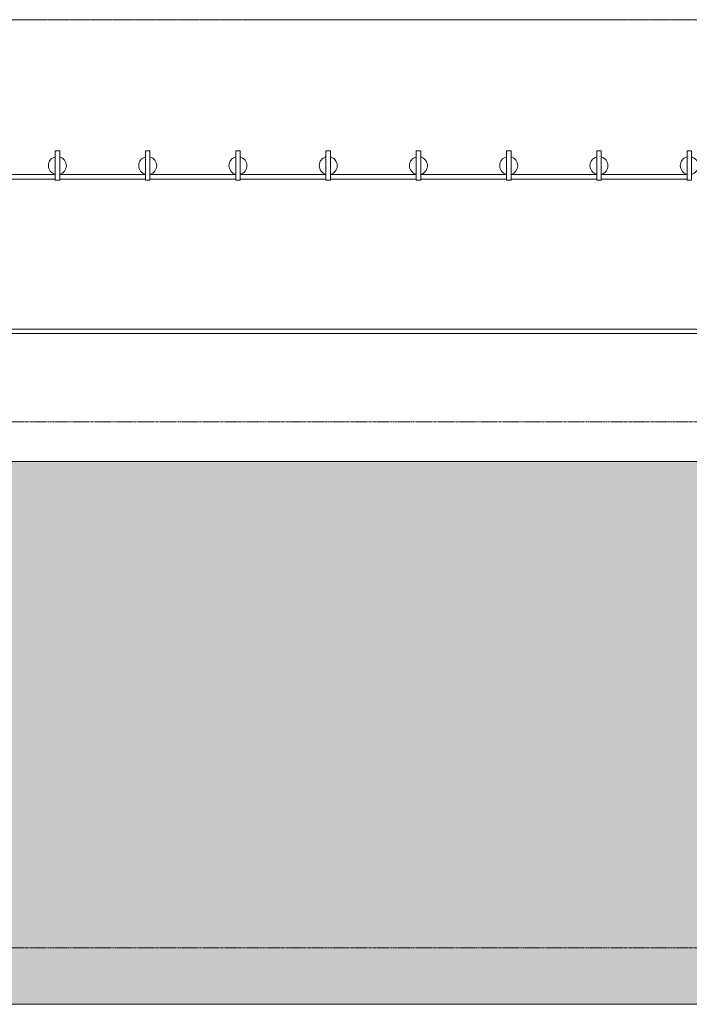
# Model space of a CAD drawing. Header units: millimetres. Extents: x -121668 to 127737, y 1553 to 34854.
# Tile 40 of 94: x 72868 to 80287, y 5000 to 15900. Entities that reach past the tile are written whole.
import ezdxf

# ---------------------------------------------------------------- set-up
doc = ezdxf.new("R2010")
doc.units = ezdxf.units.MM
doc.linetypes.add('Center', pattern=[40, 10, -5, 20, -5])
doc.linetypes.add('Dash', pattern=[6, 3, -3])
for name, color, linetype, lineweight in [('A-DETL-GENF', 92, 'Continuous', 20), ('A-DETL-HDLN', 90, 'Dash', 9), ('A-DETL-THIN', 151, 'Continuous', 9), ('A-FLOR', 192, 'Continuous', 9), ('A-FLOR-LEVL', 51, 'Continuous', 9), ('A-GENM', 13, 'Continuous', 20), ('A-WALL', 113, 'Continuous', 20)]:
    doc.layers.add(name, color=color, linetype=linetype, lineweight=lineweight)

# ---------------------------------------------------------------- blocks, each defined once
blk = doc.blocks.new('Walls 13 - Walls 13-9359694-Copy of GBP_SOUTH ELEVATION')
at = {"layer": 'A-WALL'}
for p, q in [((67889, 14185), (68839, 14185)), ((68889, 14185), (69839, 14185)), ((69889, 14185), (70839, 14185)), ((70889, 14185), (71839, 14185)), ((71889, 14185), (72839, 14185)), ((72889, 14185), (73839, 14185)), ((73889, 14185), (74839, 14185)), ((74889, 14185), (75839, 14185)), ((68839, 14135), (67889, 14135)), ((69839, 14135), (68889, 14135)), ((70839, 14135), (69889, 14135)), ((71839, 14135), (70889, 14135)), ((72839, 14135), (71889, 14135)), ((73839, 14135), (72889, 14135)), ((74839, 14135), (73889, 14135)), ((75839, 14135), (74889, 14135))]:
    blk.add_line(p, q, dxfattribs=at)
blk = doc.blocks.new('DLN_Banner hook - DLN_Banner hook-13170166-Copy of GBP_SOUTH ELEVATION')
at = {"layer": 'A-GENM'}
for p, q in [((83889, 14447), (83839, 14447)), ((83839, 14447), (83839, 14381)), ((83889, 14380), (83889, 14447)), ((83839, 14381), (83839, 14188)), ((83839, 14273), (83839, 14296)), ((83889, 14380), (83889, 14188)), ((83889, 14296), (83889, 14273)), ((83839, 14188), (83839, 14122)), ((83889, 14122), (83889, 14188)), ((83839, 14122), (83889, 14122))]:
    blk.add_line(p, q, dxfattribs=at)
for centre, radius, start, end in [((83864, 14285), 100, 104.4775, 255.5225), ((83864, 14284), 99.3, 284.4965, 75.4447)]:
    blk.add_arc(centre, radius, start, end, dxfattribs=at)

msp = doc.modelspace()

# ---------------------------------------------------------------- hatches: boundary and pattern name
at = {"layer": 'A-DETL-GENF', "lineweight": 9}
h = msp.add_hatch(dxfattribs=at)
h.set_pattern_fill('FP_41', color=8, style=0, pattern_type=2)
h.set_pattern_definition([(45, (54310.1, 1200), (1e-13, 1796.051), [1270, -1270]), (45, (53973.4, 1536.8), (1e-13, 1796.051), [1270, -1270]), (45, (53636.6, 1873.5), (1e-13, 1796.051), [1270, -1270]), (135, (53636.6, 2098), (-1796.051, 1e-13), [1270, -1270]), (135, (53973.4, 2434.8), (-1796.051, 1e-13), [1270, -1270]), (135, (54310.1, 2771.5), (-1796.051, 1e-13), [1270, -1270])])
h.paths.add_polyline_path([(39366.4, 5000), (106489.4, 5000), (105994.4, 5495), (104583.1, 6003), (104063.1, 6003), (102951.4, 6500), (101412.6, 7006.6), (100932.3, 7006.6), (99949.2, 7500), (98044.8, 8000), (97555.5, 8000), (96551.7, 8511.5), (94512.3, 9012.7), (90760, 9469), (90634.6, 9503.5), (89997.9, 9806.1), (89720.7, 10003), (86538.8, 10343.2), (85926, 10500), (85630.5, 10500), (84312.1, 11010), (70584, 11010), (68933, 10009.2), (66711.7, 9507), (64366.8, 9036.4), (58144.9, 8000), (56863, 7966.4), (54407.1, 7500), (53689.8, 7500), (51347.6, 7055.2), (44528.8, 6000), (43730.3, 6000), (40649.7, 5500), (39510.5, 5056.1)], flags=0)
h.paths.add_polyline_path([(125736.3, 5000), (123675, 5709.7), (120996.8, 6551.6), (116307, 7768), (113676.2, 8517.2), (108166.6, 9519.4), (103671.3, 10495.3), (103191.3, 10495.3), (98462.1, 11525), (98462.1, 11099.8), (98862.1, 11099.8), (98862.1, 9063.5), (99686.5, 9063.5), (101404.8, 8021.2), (102923.2, 8021.2), (104590.1, 6970.3), (106054.1, 6970.3), (107663.4, 5920), (108136.7, 5920), (108141.2, 5895), (108136, 5860), (107919, 5860), (107919, 5850), (107900.7, 5850), (107900.7, 5700), (108100.7, 5700), (108105.2, 5684), (108100.1, 5669), (107900.7, 5669), (107900.7, 5020), (107955.7, 5020), (107955.7, 5000), (125569.5, 5000)], flags=0)

# ---------------------------------------------------------------- linework, layer by layer
at = {"layer": 'A-DETL-HDLN'}
msp.add_line((93212.1, 15900), (41637.1, 15900), dxfattribs=at)
at = {"layer": 'A-DETL-THIN'}
for p, q in [((71249.6, 11010), (84312.1, 11010)), ((125803.9, 5000), (5743.5, 5000))]:
    msp.add_line(p, q, dxfattribs=at)
at = {"layer": 'A-FLOR'}
for p, q in [((71214.6, 12475), (84347.1, 12475)), ((84347.1, 12425), (71234.6, 12425))]:
    msp.add_line(p, q, dxfattribs=at)
at = {"layer": 'A-FLOR-LEVL', "linetype": 'Center', "lineweight": 5}
for p, q in [((23844.7, 15900), (112725.8, 15900)), ((23844.7, 11450), (112725.8, 11450)), ((23844.7, 5625), (112725.8, 5625))]:
    msp.add_line(p, q, dxfattribs=at)

# ---------------------------------------------------------------- block references
at = {"layer": 'A-GENM'}
for p in [(-10577.2, 0), (-9577.2, 0), (-8577.2, 0), (-7577.2, 0), (-6577.2, 0), (-5577.2, 0), (-4577.2, 0), (-3577.2, 0)]:
    msp.add_blockref('DLN_Banner hook - DLN_Banner hook-13170166-Copy of GBP_SOUTH ELEVATION', p, dxfattribs=at)
at = {"layer": 'A-WALL'}
msp.add_blockref('Walls 13 - Walls 13-9359694-Copy of GBP_SOUTH ELEVATION', (4422.8, 0), dxfattribs=at)

doc.saveas('drawing.dxf')
